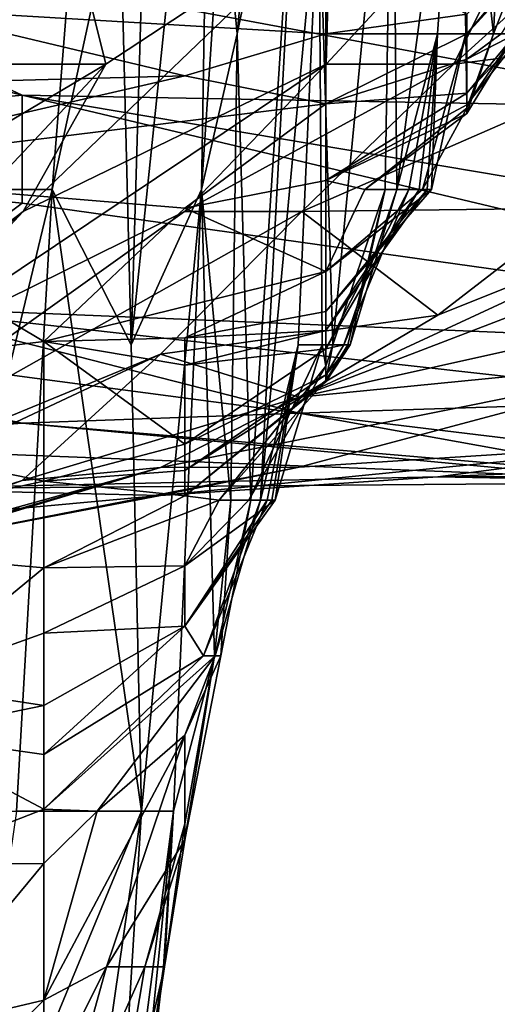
# Model space of a CAD drawing. Extents: x -0.375 to 0.375, y -0.309 to 0.309.
# Tile 198 of 226: x 0.263 to 0.27, y 0.162 to 0.177. Entities that reach past the tile are written whole.
import ezdxf

# ---------------------------------------------------------------- set-up
doc = ezdxf.new("R2010")
doc.units = 0

msp = doc.modelspace()

# ---------------------------------------------------------------- linework, layer by layer
for points in [[(0.264039, 0.181647, 0.374198), (0.262675, 0.186364, 0.39358), (0.262073, 0.174571, 0.397456)], [(0.264678, 0.172213, 0.358692), (0.265091, 0.186364, 0.362569), (0.2645, 0.179288, 0.366445)], [(0.265905, 0.184005, 0.347063), (0.265091, 0.186364, 0.362569), (0.264678, 0.172213, 0.358692)], [(0.265905, 0.184005, 0.347063), (0.264678, 0.172213, 0.358692), (0.265744, 0.174571, 0.343187)], [(0.265744, 0.174571, 0.343187), (0.266062, 0.179288, 0.33931), (0.265905, 0.184005, 0.347063)], [(0.270515, 0.184005, 0.242401), (0.269658, 0.181647, 0.257906), (0.270181, 0.17693, 0.250154)], [(0.271095, 0.179288, 0.234648), (0.270515, 0.184005, 0.242401), (0.270181, 0.17693, 0.250154)], [(0.26723, 0.179041, 0.791083), (0.277753, 0.175996, 0.791083), (0.273544, 0.18319, 0.804633)], [(0.256707, 0.178947, 0.78334), (0.23987, 0.181726, 0.779469), (0.263021, 0.176001, 0.779469)], [(0.263021, 0.176001, 0.779469), (0.23987, 0.181726, 0.779469), (0.254602, 0.175199, 0.769791)], [(0.264039, 0.181647, 0.374198), (0.262073, 0.174571, 0.397456), (0.263481, 0.174571, 0.378074)], [(0.2645, 0.179288, 0.366445), (0.264039, 0.181647, 0.374198), (0.263481, 0.174571, 0.378074)], [(0.266286, 0.17693, 0.331558), (0.266738, 0.181647, 0.323805), (0.266062, 0.179288, 0.33931)], [(0.267268, 0.181647, 0.308299), (0.266738, 0.181647, 0.323805), (0.266286, 0.17693, 0.331558)], [(0.267268, 0.181647, 0.308299), (0.266286, 0.17693, 0.331558), (0.266493, 0.169854, 0.323805)], [(0.266644, 0.169854, 0.319928), (0.267268, 0.181647, 0.308299), (0.266493, 0.169854, 0.323805)], [(0.266644, 0.169854, 0.319928), (0.26753, 0.179288, 0.300547), (0.267268, 0.181647, 0.308299)], [(0.268646, 0.181647, 0.277288), (0.26753, 0.179288, 0.300547), (0.26774, 0.172213, 0.29667)], [(0.268534, 0.174571, 0.281165), (0.268646, 0.181647, 0.277288), (0.26774, 0.172213, 0.29667)], [(0.268714, 0.174571, 0.277288), (0.268646, 0.181647, 0.277288), (0.268534, 0.174571, 0.281165)], [(0.269658, 0.181647, 0.257906), (0.268646, 0.181647, 0.277288), (0.268714, 0.174571, 0.277288)], [(0.269331, 0.17693, 0.265659), (0.269658, 0.181647, 0.257906), (0.268714, 0.174571, 0.277288)], [(0.269762, 0.17693, 0.257906), (0.269658, 0.181647, 0.257906), (0.269331, 0.17693, 0.265659)], [(0.269762, 0.17693, 0.257906), (0.270181, 0.17693, 0.250154), (0.269658, 0.181647, 0.257906)], [(0.271795, 0.180948, 0.690428), (0.269577, 0.176473, 0.696235), (0.267641, 0.176473, 0.690428)], [(0.271795, 0.180948, 0.690428), (0.267641, 0.176473, 0.690428), (0.267701, 0.17871, 0.682685)], [(0.269577, 0.176473, 0.696235), (0.271795, 0.180948, 0.690428), (0.272045, 0.17871, 0.696235)], [(0.264678, 0.172213, 0.358692), (0.2645, 0.179288, 0.366445), (0.263481, 0.174571, 0.378074)], [(0.266286, 0.17693, 0.331558), (0.266062, 0.179288, 0.33931), (0.265744, 0.174571, 0.343187)], [(0.26753, 0.179288, 0.300547), (0.266644, 0.169854, 0.319928), (0.267214, 0.172213, 0.308299)], [(0.26758, 0.172213, 0.300547), (0.26753, 0.179288, 0.300547), (0.267214, 0.172213, 0.308299)], [(0.26774, 0.172213, 0.29667), (0.26753, 0.179288, 0.300547), (0.26758, 0.172213, 0.300547)], [(0.269777, 0.17693, 0.222315), (0.271753, 0.179288, 0.223019), (0.270294, 0.17693, 0.226895)], [(0.269777, 0.17693, 0.222315), (0.269777, 0.17723, 0.219143), (0.271928, 0.179288, 0.219143)], [(0.269777, 0.17693, 0.222315), (0.271928, 0.179288, 0.219143), (0.271753, 0.179288, 0.223019)], [(0.271095, 0.179288, 0.234648), (0.270181, 0.17693, 0.250154), (0.270516, 0.17693, 0.242401)], [(0.26723, 0.179041, 0.791083), (0.256707, 0.178947, 0.78334), (0.273544, 0.175811, 0.787212)], [(0.277753, 0.175996, 0.791083), (0.26723, 0.179041, 0.791083), (0.273544, 0.175811, 0.787212)], [(0.263021, 0.176001, 0.779469), (0.273544, 0.175811, 0.787212), (0.256707, 0.178947, 0.78334)], [(0.264292, 0.176473, 0.674943), (0.261574, 0.176473, 0.661393), (0.263737, 0.17871, 0.663329)], [(0.262309, 0.17871, 0.655586), (0.263737, 0.17871, 0.663329), (0.261574, 0.176473, 0.661393)], [(0.267641, 0.176473, 0.690428), (0.263041, 0.174235, 0.68075), (0.267701, 0.17871, 0.682685)], [(0.263041, 0.174235, 0.68075), (0.264292, 0.176473, 0.674943), (0.267701, 0.17871, 0.682685)], [(0.267701, 0.17871, 0.682685), (0.264292, 0.176473, 0.674943), (0.263737, 0.17871, 0.663329)], [(0.272045, 0.17871, 0.696235), (0.273544, 0.176977, 0.703978), (0.269577, 0.176473, 0.696235)], [(0.267635, 0.178425, 0.207513), (0.267635, 0.17693, 0.220921), (0.261211, 0.177312, 0.219143)], [(0.267635, 0.178425, 0.207513), (0.269777, 0.17723, 0.219143), (0.267635, 0.17693, 0.220921)], [(0.259069, 0.17612, 0.230772), (0.261211, 0.177312, 0.219143), (0.265494, 0.176295, 0.226895)], [(0.261211, 0.177312, 0.219143), (0.267635, 0.17693, 0.220921), (0.265494, 0.176295, 0.226895)], [(0.267635, 0.17693, 0.220921), (0.269777, 0.17723, 0.219143), (0.269777, 0.17693, 0.222315)], [(0.265494, 0.176295, 0.226895), (0.267635, 0.17693, 0.220921), (0.267635, 0.175869, 0.230772)], [(0.266192, 0.169854, 0.331558), (0.266286, 0.17693, 0.331558), (0.265744, 0.174571, 0.343187)], [(0.266493, 0.169854, 0.323805), (0.266286, 0.17693, 0.331558), (0.266192, 0.169854, 0.331558)], [(0.267267, 0.174235, 0.698171), (0.273544, 0.176977, 0.703978), (0.271439, 0.174285, 0.707849)], [(0.273544, 0.176977, 0.703978), (0.267267, 0.174235, 0.698171), (0.269577, 0.176473, 0.696235)], [(0.267635, 0.175869, 0.230772), (0.269777, 0.17693, 0.222315), (0.269777, 0.176548, 0.226895)], [(0.267635, 0.17693, 0.220921), (0.269777, 0.17693, 0.222315), (0.267635, 0.175869, 0.230772)], [(0.269331, 0.17693, 0.265659), (0.268714, 0.174571, 0.277288), (0.268894, 0.174571, 0.273412)], [(0.269052, 0.174571, 0.269536), (0.269331, 0.17693, 0.265659), (0.268894, 0.174571, 0.273412)], [(0.269174, 0.174571, 0.265659), (0.269331, 0.17693, 0.265659), (0.269052, 0.174571, 0.269536)], [(0.269762, 0.17693, 0.257906), (0.269236, 0.174571, 0.261783), (0.269104, 0.174571, 0.25403)], [(0.269762, 0.17693, 0.257906), (0.269104, 0.174571, 0.25403), (0.269777, 0.175804, 0.250154)], [(0.269236, 0.174571, 0.261783), (0.269331, 0.17693, 0.265659), (0.269174, 0.174571, 0.265659)], [(0.269762, 0.17693, 0.257906), (0.269331, 0.17693, 0.265659), (0.269236, 0.174571, 0.261783)], [(0.269777, 0.175804, 0.250154), (0.270181, 0.17693, 0.250154), (0.269762, 0.17693, 0.257906)], [(0.269777, 0.175725, 0.246277), (0.269777, 0.175852, 0.238524), (0.270516, 0.17693, 0.242401)], [(0.270516, 0.17693, 0.242401), (0.269777, 0.175852, 0.238524), (0.270614, 0.17693, 0.234648)], [(0.269777, 0.175852, 0.238524), (0.269777, 0.176032, 0.234648), (0.270614, 0.17693, 0.234648)], [(0.270614, 0.17693, 0.234648), (0.269777, 0.176032, 0.234648), (0.270519, 0.17693, 0.230772)], [(0.269777, 0.176032, 0.234648), (0.269777, 0.176548, 0.226895), (0.270519, 0.17693, 0.230772)], [(0.270519, 0.17693, 0.230772), (0.269777, 0.176548, 0.226895), (0.270294, 0.17693, 0.226895)], [(0.270294, 0.17693, 0.226895), (0.269777, 0.176548, 0.226895), (0.269777, 0.17693, 0.222315)], [(0.269777, 0.175804, 0.250154), (0.269777, 0.175725, 0.246277), (0.270181, 0.17693, 0.250154)], [(0.270181, 0.17693, 0.250154), (0.269777, 0.175725, 0.246277), (0.270516, 0.17693, 0.242401)], [(0.260084, 0.171998, 0.676878), (0.25675, 0.171998, 0.657522), (0.264292, 0.176473, 0.674943)], [(0.264292, 0.176473, 0.674943), (0.25675, 0.171998, 0.657522), (0.261574, 0.176473, 0.661393)], [(0.264292, 0.176473, 0.674943), (0.263041, 0.174235, 0.68075), (0.260084, 0.171998, 0.676878)], [(0.26095, 0.171998, 0.684621), (0.263041, 0.174235, 0.68075), (0.267641, 0.176473, 0.690428)], [(0.265488, 0.174235, 0.692364), (0.26095, 0.171998, 0.684621), (0.267641, 0.176473, 0.690428)], [(0.267641, 0.176473, 0.690428), (0.269577, 0.176473, 0.696235), (0.265488, 0.174235, 0.692364)], [(0.265488, 0.174235, 0.692364), (0.269577, 0.176473, 0.696235), (0.267267, 0.174235, 0.698171)], [(0.267635, 0.175869, 0.230772), (0.269777, 0.176548, 0.226895), (0.269777, 0.176032, 0.234648)], [(0.265494, 0.176295, 0.226895), (0.267635, 0.175869, 0.230772), (0.259069, 0.174816, 0.242401)], [(0.259069, 0.17612, 0.230772), (0.265494, 0.176295, 0.226895), (0.259069, 0.174816, 0.242401)], [(0.279858, 0.176257, 0.717528), (0.275648, 0.17329, 0.719463), (0.26723, 0.171419, 0.711721)], [(0.26723, 0.171419, 0.711721), (0.273544, 0.174348, 0.711721), (0.279858, 0.176257, 0.717528)], [(0.254602, 0.175199, 0.769791), (0.263021, 0.174362, 0.773662), (0.263021, 0.176001, 0.779469)], [(0.263021, 0.174362, 0.773662), (0.279858, 0.172008, 0.779469), (0.263021, 0.176001, 0.779469)], [(0.273544, 0.175811, 0.787212), (0.263021, 0.176001, 0.779469), (0.277753, 0.173525, 0.78334)], [(0.277753, 0.173525, 0.78334), (0.263021, 0.176001, 0.779469), (0.279858, 0.172008, 0.779469)], [(0.267635, 0.174705, 0.242401), (0.269777, 0.176032, 0.234648), (0.269777, 0.175852, 0.238524)], [(0.267635, 0.175869, 0.230772), (0.269777, 0.176032, 0.234648), (0.267635, 0.174705, 0.242401)], [(0.265494, 0.174288, 0.246277), (0.259069, 0.174816, 0.242401), (0.267635, 0.175869, 0.230772)], [(0.267635, 0.175869, 0.230772), (0.267635, 0.174705, 0.242401), (0.265494, 0.174288, 0.246277)], [(0.267635, 0.174705, 0.242401), (0.269777, 0.175852, 0.238524), (0.269777, 0.175725, 0.246277)], [(0.267635, 0.174705, 0.242401), (0.269777, 0.175725, 0.246277), (0.268228, 0.174571, 0.246277)], [(0.269777, 0.175725, 0.246277), (0.269777, 0.175804, 0.250154), (0.268228, 0.174571, 0.246277)], [(0.268228, 0.174571, 0.246277), (0.269777, 0.175804, 0.250154), (0.269104, 0.174571, 0.25403)], [(0.263021, 0.174362, 0.773662), (0.254602, 0.175199, 0.769791), (0.260916, 0.172789, 0.763984)], [(0.263352, 0.172265, 0.265659), (0.256928, 0.171477, 0.273412), (0.259069, 0.174816, 0.242401)], [(0.259069, 0.174816, 0.242401), (0.265494, 0.174288, 0.246277), (0.263352, 0.172265, 0.265659)], [(0.265494, 0.174288, 0.246277), (0.267635, 0.174705, 0.242401), (0.267635, 0.173324, 0.257906)], [(0.267635, 0.173324, 0.257906), (0.267635, 0.174705, 0.242401), (0.268228, 0.174571, 0.246277)], [(0.263481, 0.174571, 0.378074), (0.262073, 0.174571, 0.397456), (0.261211, 0.165137, 0.406154)], [(0.262939, 0.165137, 0.38195), (0.263481, 0.174571, 0.378074), (0.261211, 0.165137, 0.406154)], [(0.263481, 0.174571, 0.378074), (0.262939, 0.165137, 0.38195), (0.264834, 0.165137, 0.354816)], [(0.264834, 0.165137, 0.354816), (0.264678, 0.172213, 0.358692), (0.263481, 0.174571, 0.378074)], [(0.265744, 0.174571, 0.343187), (0.264678, 0.172213, 0.358692), (0.264834, 0.165137, 0.354816)], [(0.265321, 0.165137, 0.347063), (0.265744, 0.174571, 0.343187), (0.264834, 0.165137, 0.354816)], [(0.265946, 0.167495, 0.335434), (0.265744, 0.174571, 0.343187), (0.265321, 0.165137, 0.347063)], [(0.266192, 0.169854, 0.331558), (0.265744, 0.174571, 0.343187), (0.265946, 0.167495, 0.335434)], [(0.267635, 0.172719, 0.265659), (0.267635, 0.173324, 0.257906), (0.269236, 0.174571, 0.261783)], [(0.269236, 0.174571, 0.261783), (0.267635, 0.173324, 0.257906), (0.269104, 0.174571, 0.25403)], [(0.269104, 0.174571, 0.25403), (0.267635, 0.173324, 0.257906), (0.268228, 0.174571, 0.246277)], [(0.267635, 0.172151, 0.273412), (0.268894, 0.174571, 0.273412), (0.267905, 0.172213, 0.277288)], [(0.267635, 0.172151, 0.273412), (0.269052, 0.174571, 0.269536), (0.268894, 0.174571, 0.273412)], [(0.267635, 0.172151, 0.273412), (0.267635, 0.172431, 0.269536), (0.269052, 0.174571, 0.269536)], [(0.269052, 0.174571, 0.269536), (0.267635, 0.172431, 0.269536), (0.269174, 0.174571, 0.265659)], [(0.267635, 0.172431, 0.269536), (0.267635, 0.172719, 0.265659), (0.269174, 0.174571, 0.265659)], [(0.269174, 0.174571, 0.265659), (0.267635, 0.172719, 0.265659), (0.269236, 0.174571, 0.261783)], [(0.268534, 0.174571, 0.281165), (0.26774, 0.172213, 0.29667), (0.267969, 0.172213, 0.288917)], [(0.267905, 0.172213, 0.277288), (0.268714, 0.174571, 0.277288), (0.268005, 0.172213, 0.281165)], [(0.268894, 0.174571, 0.273412), (0.268714, 0.174571, 0.277288), (0.267905, 0.172213, 0.277288)], [(0.268005, 0.172213, 0.281165), (0.268534, 0.174571, 0.281165), (0.267969, 0.172213, 0.288917)], [(0.268714, 0.174571, 0.277288), (0.268534, 0.174571, 0.281165), (0.268005, 0.172213, 0.281165)], [(0.263021, 0.174362, 0.773662), (0.260916, 0.172789, 0.763984), (0.279858, 0.172008, 0.779469)], [(0.269335, 0.172664, 0.709785), (0.273544, 0.174348, 0.711721), (0.26723, 0.171419, 0.711721)], [(0.273544, 0.174348, 0.711721), (0.269335, 0.172664, 0.709785), (0.271439, 0.174285, 0.707849)], [(0.258811, 0.170495, 0.682685), (0.263041, 0.174235, 0.68075), (0.26095, 0.171998, 0.684621)], [(0.260084, 0.171998, 0.676878), (0.263041, 0.174235, 0.68075), (0.258811, 0.170495, 0.682685)], [(0.258811, 0.169471, 0.6943), (0.267267, 0.174235, 0.698171), (0.265125, 0.172071, 0.702042)], [(0.265488, 0.174235, 0.692364), (0.267267, 0.174235, 0.698171), (0.258811, 0.169471, 0.6943)], [(0.265488, 0.174235, 0.692364), (0.258811, 0.169471, 0.6943), (0.26095, 0.171998, 0.684621)], [(0.265494, 0.174288, 0.246277), (0.267635, 0.173324, 0.257906), (0.263352, 0.172265, 0.265659)], [(0.269335, 0.172664, 0.709785), (0.265125, 0.172071, 0.702042), (0.267267, 0.174235, 0.698171)], [(0.267267, 0.174235, 0.698171), (0.271439, 0.174285, 0.707849), (0.269335, 0.172664, 0.709785)], [(0.263352, 0.172265, 0.265659), (0.267635, 0.173324, 0.257906), (0.265494, 0.172317, 0.265659)], [(0.265494, 0.172317, 0.265659), (0.267635, 0.173324, 0.257906), (0.267635, 0.172719, 0.265659)], [(0.273544, 0.172041, 0.721399), (0.26723, 0.171419, 0.711721), (0.275648, 0.17329, 0.719463)], [(0.252498, 0.172224, 0.75237), (0.263021, 0.171025, 0.75237), (0.254602, 0.172846, 0.758177)], [(0.26723, 0.171175, 0.760112), (0.260916, 0.172789, 0.763984), (0.254602, 0.172846, 0.758177)], [(0.263021, 0.171025, 0.75237), (0.26723, 0.171175, 0.760112), (0.254602, 0.172846, 0.758177)], [(0.260916, 0.172789, 0.763984), (0.273544, 0.17138, 0.769791), (0.279858, 0.172008, 0.779469)], [(0.260916, 0.172789, 0.763984), (0.26723, 0.171175, 0.760112), (0.273544, 0.17138, 0.769791)], [(0.265494, 0.172317, 0.265659), (0.267635, 0.172719, 0.265659), (0.267635, 0.172431, 0.269536)], [(0.265125, 0.172071, 0.702042), (0.269335, 0.172664, 0.709785), (0.26723, 0.171419, 0.711721)], [(0.265494, 0.171905, 0.269536), (0.267635, 0.172431, 0.269536), (0.267635, 0.172151, 0.273412)], [(0.265494, 0.172317, 0.265659), (0.267635, 0.172431, 0.269536), (0.265494, 0.171905, 0.269536)], [(0.256928, 0.171477, 0.273412), (0.263352, 0.172265, 0.265659), (0.263352, 0.170143, 0.285041)], [(0.265494, 0.172317, 0.265659), (0.265494, 0.171905, 0.269536), (0.263352, 0.172265, 0.265659)], [(0.263352, 0.172265, 0.265659), (0.265494, 0.170704, 0.281165), (0.263352, 0.170143, 0.285041)], [(0.263352, 0.172265, 0.265659), (0.265494, 0.171905, 0.269536), (0.265494, 0.170704, 0.281165)], [(0.252498, 0.172224, 0.75237), (0.258811, 0.170708, 0.744627), (0.263021, 0.171025, 0.75237)], [(0.265494, 0.170704, 0.281165), (0.267635, 0.172151, 0.273412), (0.267635, 0.171757, 0.281165)], [(0.265494, 0.171905, 0.269536), (0.267635, 0.172151, 0.273412), (0.265494, 0.170704, 0.281165)], [(0.266465, 0.169854, 0.29667), (0.26758, 0.172213, 0.300547), (0.266863, 0.169854, 0.304423)], [(0.26758, 0.172213, 0.300547), (0.266465, 0.169854, 0.29667), (0.267635, 0.17189, 0.29667)], [(0.267214, 0.172213, 0.308299), (0.266644, 0.169854, 0.319928), (0.266741, 0.169854, 0.316052)], [(0.266813, 0.169854, 0.312176), (0.267214, 0.172213, 0.308299), (0.266741, 0.169854, 0.316052)], [(0.266863, 0.169854, 0.304423), (0.267214, 0.172213, 0.308299), (0.266813, 0.169854, 0.312176)], [(0.26758, 0.172213, 0.300547), (0.267214, 0.172213, 0.308299), (0.266863, 0.169854, 0.304423)], [(0.267635, 0.17189, 0.29667), (0.26774, 0.172213, 0.29667), (0.26758, 0.172213, 0.300547)], [(0.267635, 0.17189, 0.29667), (0.267635, 0.17167, 0.292794), (0.26774, 0.172213, 0.29667)], [(0.26774, 0.172213, 0.29667), (0.267635, 0.17167, 0.292794), (0.267969, 0.172213, 0.288917)], [(0.267635, 0.17167, 0.292794), (0.267635, 0.171652, 0.285041), (0.267969, 0.172213, 0.288917)], [(0.267969, 0.172213, 0.288917), (0.267635, 0.171652, 0.285041), (0.268005, 0.172213, 0.281165)], [(0.267635, 0.171652, 0.285041), (0.267635, 0.171757, 0.281165), (0.268005, 0.172213, 0.281165)], [(0.268005, 0.172213, 0.281165), (0.267635, 0.171757, 0.281165), (0.267905, 0.172213, 0.277288)], [(0.267635, 0.171757, 0.281165), (0.267635, 0.172151, 0.273412), (0.267905, 0.172213, 0.277288)], [(0.256707, 0.168122, 0.698171), (0.265125, 0.172071, 0.702042), (0.263021, 0.170153, 0.707849)], [(0.256707, 0.168122, 0.698171), (0.258811, 0.169471, 0.6943), (0.265125, 0.172071, 0.702042)], [(0.265125, 0.172071, 0.702042), (0.26723, 0.171419, 0.711721), (0.263021, 0.170153, 0.707849)], [(0.265125, 0.170354, 0.713656), (0.273544, 0.172041, 0.721399), (0.26723, 0.170357, 0.721399)], [(0.273544, 0.172041, 0.721399), (0.265125, 0.170354, 0.713656), (0.26723, 0.171419, 0.711721)], [(0.26723, 0.170357, 0.721399), (0.273544, 0.172041, 0.721399), (0.273544, 0.17076, 0.731077)], [(0.267635, 0.17167, 0.292794), (0.267635, 0.17189, 0.29667), (0.266012, 0.169854, 0.292794)], [(0.266012, 0.169854, 0.292794), (0.267635, 0.17189, 0.29667), (0.266465, 0.169854, 0.29667)], [(0.265494, 0.170305, 0.285041), (0.267635, 0.171757, 0.281165), (0.267635, 0.171652, 0.285041)], [(0.265494, 0.170704, 0.281165), (0.267635, 0.171757, 0.281165), (0.265494, 0.170305, 0.285041)], [(0.265494, 0.169923, 0.288917), (0.267635, 0.171652, 0.285041), (0.267635, 0.17167, 0.292794)], [(0.265494, 0.169923, 0.288917), (0.267635, 0.17167, 0.292794), (0.266012, 0.169854, 0.292794)], [(0.265494, 0.170305, 0.285041), (0.267635, 0.171652, 0.285041), (0.265494, 0.169923, 0.288917)], [(0.256928, 0.171477, 0.273412), (0.263352, 0.170143, 0.285041), (0.259069, 0.169212, 0.292794)], [(0.263021, 0.170153, 0.707849), (0.26723, 0.171419, 0.711721), (0.265125, 0.170354, 0.713656)], [(0.26723, 0.171175, 0.760112), (0.273544, 0.170412, 0.762048), (0.273544, 0.17138, 0.769791)], [(0.26723, 0.171175, 0.760112), (0.263021, 0.171025, 0.75237), (0.273544, 0.170038, 0.756241)], [(0.26723, 0.171175, 0.760112), (0.273544, 0.170038, 0.756241), (0.273544, 0.170412, 0.762048)], [(0.258811, 0.170708, 0.744627), (0.273544, 0.170127, 0.744627), (0.263021, 0.171025, 0.75237)], [(0.273544, 0.170127, 0.744627), (0.273544, 0.170038, 0.756241), (0.263021, 0.171025, 0.75237)], [(0.265125, 0.169925, 0.729142), (0.273544, 0.17076, 0.731077), (0.269335, 0.170209, 0.736884)], [(0.265125, 0.169925, 0.729142), (0.26723, 0.170357, 0.721399), (0.273544, 0.17076, 0.731077)], [(0.273544, 0.17076, 0.731077), (0.277753, 0.170559, 0.736884), (0.269335, 0.170209, 0.736884)], [(0.258811, 0.170708, 0.744627), (0.260916, 0.170027, 0.736884), (0.273544, 0.170127, 0.744627)], [(0.263352, 0.170143, 0.285041), (0.265494, 0.170704, 0.281165), (0.265494, 0.170305, 0.285041)], [(0.269335, 0.170209, 0.736884), (0.277753, 0.170559, 0.736884), (0.277753, 0.170238, 0.740756)], [(0.256707, 0.167825, 0.705914), (0.263021, 0.170153, 0.707849), (0.265125, 0.170354, 0.713656)], [(0.256707, 0.168022, 0.717528), (0.265125, 0.170354, 0.713656), (0.260916, 0.169125, 0.721399)], [(0.256707, 0.167825, 0.705914), (0.265125, 0.170354, 0.713656), (0.256707, 0.168022, 0.717528)], [(0.26723, 0.170357, 0.721399), (0.265125, 0.169925, 0.729142), (0.260916, 0.169125, 0.721399)], [(0.260916, 0.169125, 0.721399), (0.265125, 0.170354, 0.713656), (0.26723, 0.170357, 0.721399)], [(0.263352, 0.170143, 0.285041), (0.265494, 0.170305, 0.285041), (0.265494, 0.169923, 0.288917)], [(0.260916, 0.170027, 0.736884), (0.269335, 0.170209, 0.736884), (0.273544, 0.170127, 0.744627)], [(0.260916, 0.170027, 0.736884), (0.265125, 0.169925, 0.729142), (0.269335, 0.170209, 0.736884)], [(0.269335, 0.170209, 0.736884), (0.277753, 0.170238, 0.740756), (0.273544, 0.170127, 0.744627)], [(0.265125, 0.169925, 0.729142), (0.260916, 0.170027, 0.736884), (0.252498, 0.168773, 0.729142)], [(0.256707, 0.167825, 0.705914), (0.256707, 0.168122, 0.698171), (0.263021, 0.170153, 0.707849)], [(0.259069, 0.169212, 0.292794), (0.263352, 0.170143, 0.285041), (0.263352, 0.16883, 0.29667)], [(0.263352, 0.16883, 0.29667), (0.263352, 0.170143, 0.285041), (0.265494, 0.169923, 0.288917)], [(0.260916, 0.169125, 0.721399), (0.265125, 0.169925, 0.729142), (0.252498, 0.168773, 0.729142)], [(0.263352, 0.16883, 0.29667), (0.265494, 0.169923, 0.288917), (0.266012, 0.169854, 0.292794)], [(0.265494, 0.16886, 0.300547), (0.263352, 0.16883, 0.29667), (0.266012, 0.169854, 0.292794)], [(0.265494, 0.167944, 0.312176), (0.265494, 0.16886, 0.300547), (0.266863, 0.169854, 0.304423)], [(0.266863, 0.169854, 0.304423), (0.265494, 0.16886, 0.300547), (0.266465, 0.169854, 0.29667)], [(0.266465, 0.169854, 0.29667), (0.265494, 0.16886, 0.300547), (0.266012, 0.169854, 0.292794)], [(0.265494, 0.167944, 0.312176), (0.266741, 0.169854, 0.316052), (0.265775, 0.167495, 0.319928)], [(0.266741, 0.169854, 0.316052), (0.265494, 0.167944, 0.312176), (0.266813, 0.169854, 0.312176)], [(0.266813, 0.169854, 0.312176), (0.265494, 0.167944, 0.312176), (0.266863, 0.169854, 0.304423)], [(0.265775, 0.167495, 0.319928), (0.266644, 0.169854, 0.319928), (0.265952, 0.167495, 0.323805)], [(0.265775, 0.167495, 0.319928), (0.266741, 0.169854, 0.316052), (0.266644, 0.169854, 0.319928)], [(0.26604, 0.167495, 0.331558), (0.266192, 0.169854, 0.331558), (0.265946, 0.167495, 0.335434)], [(0.265952, 0.167495, 0.323805), (0.266493, 0.169854, 0.323805), (0.26604, 0.167495, 0.331558)], [(0.266644, 0.169854, 0.319928), (0.266493, 0.169854, 0.323805), (0.265952, 0.167495, 0.323805)], [(0.266493, 0.169854, 0.323805), (0.266192, 0.169854, 0.331558), (0.26604, 0.167495, 0.331558)], [(0.259069, 0.169212, 0.292794), (0.263352, 0.16883, 0.29667), (0.261211, 0.167072, 0.308299)], [(0.261211, 0.167072, 0.308299), (0.263352, 0.16883, 0.29667), (0.263352, 0.167837, 0.304423)], [(0.263352, 0.167837, 0.304423), (0.265494, 0.16886, 0.300547), (0.265494, 0.167944, 0.312176)], [(0.263352, 0.16883, 0.29667), (0.265494, 0.16886, 0.300547), (0.263352, 0.167837, 0.304423)], [(0.265494, 0.167944, 0.312176), (0.265775, 0.167495, 0.319928), (0.263352, 0.165999, 0.316052)], [(0.263352, 0.165999, 0.316052), (0.263352, 0.166743, 0.312176), (0.265494, 0.167944, 0.312176)], [(0.263352, 0.166743, 0.312176), (0.263352, 0.167837, 0.304423), (0.265494, 0.167944, 0.312176)], [(0.263352, 0.167837, 0.304423), (0.263352, 0.166743, 0.312176), (0.261211, 0.167072, 0.308299)], [(0.263352, 0.165167, 0.319928), (0.265775, 0.167495, 0.319928), (0.265952, 0.167495, 0.323805)], [(0.264163, 0.165137, 0.323805), (0.263352, 0.165167, 0.319928), (0.265952, 0.167495, 0.323805)], [(0.263352, 0.165999, 0.316052), (0.265775, 0.167495, 0.319928), (0.263352, 0.165167, 0.319928)], [(0.265952, 0.167495, 0.323805), (0.265494, 0.16629, 0.327681), (0.264163, 0.165137, 0.323805)], [(0.265946, 0.167495, 0.335434), (0.265321, 0.165137, 0.347063), (0.265183, 0.162778, 0.343187)], [(0.265946, 0.167495, 0.335434), (0.265183, 0.162778, 0.343187), (0.265494, 0.164944, 0.343187)], [(0.26604, 0.167495, 0.331558), (0.265494, 0.16629, 0.327681), (0.265952, 0.167495, 0.323805)], [(0.265494, 0.164703, 0.33931), (0.265946, 0.167495, 0.335434), (0.265494, 0.164944, 0.343187)], [(0.265494, 0.164703, 0.33931), (0.26604, 0.167495, 0.331558), (0.265946, 0.167495, 0.335434)], [(0.265494, 0.164703, 0.33931), (0.265494, 0.16629, 0.327681), (0.26604, 0.167495, 0.331558)], [(0.261211, 0.167072, 0.308299), (0.263352, 0.166743, 0.312176), (0.261211, 0.166299, 0.312176)], [(0.261211, 0.166299, 0.312176), (0.263352, 0.166743, 0.312176), (0.263352, 0.165999, 0.316052)], [(0.261211, 0.166299, 0.312176), (0.263352, 0.165999, 0.316052), (0.263352, 0.165167, 0.319928)], [(0.261211, 0.164333, 0.319928), (0.261211, 0.166299, 0.312176), (0.263352, 0.165167, 0.319928)], [(0.264305, 0.162778, 0.335434), (0.263352, 0.162268, 0.331558), (0.265494, 0.16629, 0.327681)], [(0.263352, 0.162268, 0.331558), (0.264163, 0.165137, 0.323805), (0.265494, 0.16629, 0.327681)], [(0.265494, 0.164703, 0.33931), (0.264305, 0.162778, 0.335434), (0.265494, 0.16629, 0.327681)], [(0.263352, 0.165167, 0.319928), (0.263352, 0.164344, 0.323805), (0.261211, 0.164333, 0.319928)], [(0.264834, 0.165137, 0.354816), (0.262939, 0.165137, 0.38195), (0.261903, 0.158061, 0.39358)], [(0.263812, 0.158061, 0.366445), (0.264834, 0.165137, 0.354816), (0.261903, 0.158061, 0.39358)], [(0.263352, 0.165167, 0.319928), (0.264163, 0.165137, 0.323805), (0.263352, 0.164344, 0.323805)], [(0.263352, 0.164344, 0.323805), (0.264163, 0.165137, 0.323805), (0.263352, 0.162268, 0.331558)], [(0.264394, 0.158061, 0.358692), (0.264834, 0.165137, 0.354816), (0.263812, 0.158061, 0.366445)], [(0.264363, 0.155703, 0.358692), (0.265321, 0.165137, 0.347063), (0.264394, 0.158061, 0.358692)], [(0.265171, 0.162778, 0.347063), (0.265321, 0.165137, 0.347063), (0.264363, 0.155703, 0.358692)], [(0.265321, 0.165137, 0.347063), (0.264834, 0.165137, 0.354816), (0.264394, 0.158061, 0.358692)], [(0.265321, 0.165137, 0.347063), (0.265171, 0.162778, 0.347063), (0.265183, 0.162778, 0.343187)], [(0.265494, 0.164703, 0.33931), (0.265494, 0.164944, 0.343187), (0.264886, 0.162778, 0.33931)], [(0.264886, 0.162778, 0.33931), (0.265494, 0.164944, 0.343187), (0.265183, 0.162778, 0.343187)], [(0.264305, 0.162778, 0.335434), (0.265494, 0.164703, 0.33931), (0.264886, 0.162778, 0.33931)], [(0.261211, 0.161767, 0.327681), (0.263352, 0.164344, 0.323805), (0.263352, 0.162268, 0.331558)], [(0.261211, 0.161767, 0.327681), (0.261211, 0.164333, 0.319928), (0.263352, 0.164344, 0.323805)], [(0.263352, 0.159351, 0.33931), (0.264886, 0.162778, 0.33931), (0.264091, 0.158061, 0.347063)], [(0.263352, 0.159351, 0.33931), (0.264305, 0.162778, 0.335434), (0.264886, 0.162778, 0.33931)], [(0.263352, 0.160883, 0.335434), (0.264305, 0.162778, 0.335434), (0.263352, 0.159351, 0.33931)], [(0.264305, 0.162778, 0.335434), (0.263352, 0.160883, 0.335434), (0.263352, 0.162268, 0.331558)], [(0.264091, 0.158061, 0.347063), (0.265183, 0.162778, 0.343187), (0.264469, 0.158061, 0.350939)], [(0.264886, 0.162778, 0.33931), (0.265183, 0.162778, 0.343187), (0.264091, 0.158061, 0.347063)], [(0.264469, 0.158061, 0.350939), (0.265171, 0.162778, 0.347063), (0.264363, 0.155703, 0.358692)], [(0.265183, 0.162778, 0.343187), (0.265171, 0.162778, 0.347063), (0.264469, 0.158061, 0.350939)], [(0.261211, 0.161767, 0.327681), (0.263352, 0.162268, 0.331558), (0.261491, 0.16042, 0.331558)], [(0.263352, 0.162268, 0.331558), (0.263352, 0.160883, 0.335434), (0.261491, 0.16042, 0.331558)]]:
    msp.add_3dface(points)

doc.saveas('drawing.dxf')
